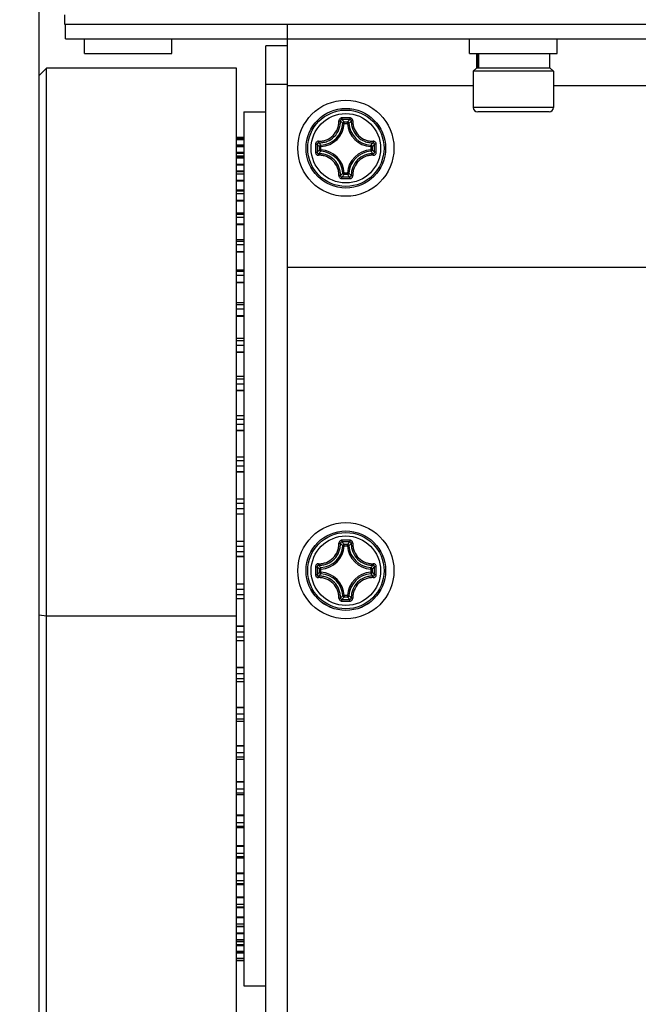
# Model space of a CAD drawing. Header units: millimetres. Extents: x 0 to 420, y 0 to 297.
# Tile 12 of 104: x 44 to 54, y 217 to 234. Entities that reach past the tile are written whole.
import ezdxf

# ---------------------------------------------------------------- set-up
doc = ezdxf.new("R2010")
doc.units = ezdxf.units.MM
doc.header["$LTSCALE"] = 23.1
doc.layers.get('0').update_dxf_attribs({"linetype": 'CONTINUOUS'})
doc.layers.add('02___PRT_ALL_AXES', color=7, linetype='CONTINUOUS')
doc.layers.add('DIM_PILOTEES', color=7, linetype='CONTINUOUS')
doc.styles.get("Standard").update_dxf_attribs({"font": 'txt', "width": 0.7})
doc.dimstyles.new('DIMSTYLE_1', dxfattribs={"dimtxt": 2.5, "dimasz": 3.5, "dimexe": 2, "dimexo": 0, "dimtad": 1, "dimdec": 0, "dimlfac": 4, "dimdsep": 46, "dimtxsty": 'Standard', "dimblk": '_FILLED', "dimblk1": '_FILLED', "dimblk2": '_FILLED', "dimcen": 0.09, "dimazin": 2, "dimtp": 0.5, "dimtm": 0.5, "dimtfac": 1, "dimtdec": 0, "dimtofl": 0, "dimtmove": 0, "dimatfit": 3, "dimldrblk": '_FILLED', "dimfxl": 0, "dimtolj": 1, "dimarcsym": 0})
doc.dimstyles.new('DIMSTYLE_2', dxfattribs={"dimtxt": 2.5, "dimasz": 3.5, "dimexe": 2, "dimexo": 0, "dimtad": 1, "dimlfac": 4, "dimdsep": 46, "dimtxsty": 'Standard', "dimblk": '_FILLED', "dimblk1": '_FILLED', "dimblk2": '_FILLED', "dimcen": 0.09, "dimazin": 2, "dimtp": 0.8, "dimtm": 0.8, "dimtfac": 1, "dimtofl": 0, "dimtmove": 0, "dimatfit": 3, "dimldrblk": '_FILLED', "dimfxl": 0, "dimtolj": 1, "dimarcsym": 0})

# ---------------------------------------------------------------- blocks, each defined once
blk = doc.blocks.new('_FILLED')
at = {"color": 0, "linetype": 'ByBlock'}
blk.add_solid([(0, 0), (-1, 0.1429), (-1, -0.1429)], dxfattribs=at)
blk = doc.blocks.new('*D1')
at = {"layer": 'DIM_PILOTEES', "color": 2, "linetype": 'Continuous'}
for p, q in [((53.104, 254.254), (38.393, 254.254)), ((40.393, 254.254), (40.393, 215.491)), ((40.393, 176.729), (40.393, 215.491)), ((44.729, 176.729), (38.393, 176.729))]:
    blk.add_line(p, q, dxfattribs=at)
at = {"layer": 'DIM_PILOTEES', "color": 2, "linetype": 'Continuous', "xscale": 3.5, "yscale": 3.5, "zscale": 3.5}
for p, rotation in [((40.393, 254.254), 90), ((40.393, 176.729), 270)]:
    blk.add_blockref('_FILLED', p, dxfattribs=dict(at, rotation=rotation))
at = {"layer": 'DIM_PILOTEES', "color": 2, "linetype": 'Continuous', "insert": (37.268, 218.176), "char_height": 2.5, "width": 7.76786, "attachment_point": 2, "rotation": 90, "line_spacing_factor": 0.9}
blk.add_mtext('{\\ftxt;\\W0.0001;\\H0.0001;\\~}{\\ftxt;\\W2.0714285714;\\H2.5; }{\\ftxt;\\W0.0001;\\H0.0001;\\~}', dxfattribs=at)
blk = doc.blocks.new('*D2')
at = {"layer": 'DIM_PILOTEES', "color": 2, "linetype": 'Continuous'}
for p, q in [((50.317, 254.254), (32.5, 254.254)), ((34.5, 254.254), (34.5, 214.604)), ((34.5, 174.954), (34.5, 214.604)), ((44.953, 174.954), (32.5, 174.954))]:
    blk.add_line(p, q, dxfattribs=at)
at = {"layer": 'DIM_PILOTEES', "color": 2, "linetype": 'Continuous', "xscale": 3.5, "yscale": 3.5, "zscale": 3.5}
for p, rotation in [((34.5, 254.254), 90), ((34.5, 174.954), 270)]:
    blk.add_blockref('_FILLED', p, dxfattribs=dict(at, rotation=rotation))
at = {"layer": 'DIM_PILOTEES', "color": 2, "linetype": 'Continuous', "insert": (31.375, 218.313), "char_height": 2.5, "width": 7.76786, "attachment_point": 2, "rotation": 90, "line_spacing_factor": 0.9}
blk.add_mtext('{\\ftxt;\\W0.0001;\\H0.0001;\\~}{\\ftxt;\\W2.0714285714;\\H2.5; }{\\ftxt;\\W0.0001;\\H0.0001;\\~}', dxfattribs=at)
blk = doc.blocks.new('*D3')
at = {"layer": 'DIM_PILOTEES', "color": 2, "linetype": 'Continuous'}
for p, q in [((44.092, 203.811), (44.092, 268.512)), ((294.092, 203.807), (294.092, 268.512)), ((44.092, 266.512), (169.092, 266.512)), ((294.092, 266.512), (169.092, 266.512))]:
    blk.add_line(p, q, dxfattribs=at)
at = {"layer": 'DIM_PILOTEES', "color": 2, "linetype": 'Continuous', "xscale": 3.5, "yscale": 3.5, "zscale": 3.5, "rotation": 180}
blk.add_blockref('_FILLED', (44.092, 266.512), dxfattribs=at)
at = {"layer": 'DIM_PILOTEES', "color": 2, "linetype": 'Continuous', "xscale": 3.5, "yscale": 3.5, "zscale": 3.5}
blk.add_blockref('_FILLED', (294.092, 266.512), dxfattribs=at)
at = {"layer": 'DIM_PILOTEES', "color": 2, "linetype": 'Continuous', "insert": (168.02, 269.637), "char_height": 2.5, "width": 10.98214, "attachment_point": 2, "line_spacing_factor": 0.9}
blk.add_mtext('{\\ftxt;\\W0.0001;\\H0.0001;\\~}{\\ftxt;\\W2.9285714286;\\H2.5; }{\\ftxt;\\W0.0001;\\H0.0001;\\~}', dxfattribs=at)

msp = doc.modelspace()

# ---------------------------------------------------------------- linework, layer by layer
at = {"color": 7, "linetype": 'Continuous'}
for p, q in [((44.5293, 233.9789), (44.5293, 234.1414)), ((293.9168, 233.9789), (44.5293, 233.9789)), ((44.5418, 233.7289), (44.5418, 233.9789)), ((48.3543, 203.9839), (48.3543, 233.9789)), ((44.5418, 233.7289), (293.9168, 233.7289)), ((51.4793, 233.4789), (51.4793, 233.7289)), ((52.9793, 233.4789), (52.9793, 233.7289)), ((48.3543, 233.6089), (47.9793, 233.6089)), ((51.4793, 233.4789), (52.9793, 233.4789)), ((51.6043, 233.2289), (51.6043, 233.4789)), ((51.6117, 233.2289), (51.6117, 233.4789)), ((51.6362, 233.2289), (51.6362, 233.4789)), ((52.8543, 233.2289), (52.8543, 233.4789)), ((44.0918, 233.1039), (44.2168, 233.2289)), ((44.2168, 176.7289), (44.2168, 233.2289)), ((47.4793, 233.2289), (44.2168, 233.2289)), ((47.4793, 199.7289), (47.4793, 233.2289)), ((51.5956, 233.2289), (51.5418, 233.1751)), ((52.8631, 233.2289), (51.5956, 233.2289)), ((52.8631, 233.2289), (52.9168, 233.1751)), ((44.0918, 176.8539), (44.0918, 233.1037)), ((51.5418, 233.1751), (51.5418, 232.5539)), ((52.9168, 233.1751), (51.5418, 233.1751)), ((52.9168, 233.1751), (52.9168, 232.5539)), ((48.3543, 232.9498), (47.9793, 232.9498)), ((51.5418, 232.9264), (48.3543, 232.9264)), ((69.5418, 232.9264), (52.9168, 232.9264)), ((52.9168, 232.5539), (51.5418, 232.5539)), ((47.6043, 232.4789), (47.9793, 232.4789)), ((52.8418, 232.4789), (51.6168, 232.4789)), ((49.3262, 232.2814), (49.3014, 232.2827)), ((49.3262, 232.2814), (49.3262, 232.3062)), ((49.3262, 232.3062), (49.3824, 232.3062)), ((49.3262, 232.2814), (49.3824, 232.2814)), ((49.3824, 232.2814), (49.3824, 232.3062)), ((49.3824, 232.2814), (49.4072, 232.2827)), ((47.4793, 232.0463), (47.6043, 232.0463)), ((47.6043, 232.0127), (47.4793, 232.0127)), ((47.4793, 232.0123), (47.6043, 232.0123)), ((47.4793, 232.0029), (47.6043, 232.0029)), ((47.4793, 231.9123), (47.6043, 231.9123)), ((47.6043, 231.903), (47.4793, 231.903)), ((47.4793, 231.9013), (47.6043, 231.9013)), ((47.4793, 231.8826), (47.6043, 231.8826)), ((48.902, 231.8258), (48.902, 231.882)), ((48.9268, 231.882), (48.902, 231.882)), ((48.9268, 231.882), (48.9255, 231.9068)), ((48.9268, 231.8258), (48.9268, 231.882)), ((49.7818, 231.882), (49.7831, 231.9068)), ((49.7818, 231.882), (49.7818, 231.8258)), ((49.7818, 231.882), (49.8067, 231.882)), ((49.8067, 231.882), (49.8067, 231.8258)), ((47.4793, 231.7847), (47.6043, 231.7847)), ((47.4793, 231.7712), (47.6043, 231.7712)), ((47.6043, 231.7184), (47.4793, 231.7184)), ((47.4793, 231.7144), (47.6043, 231.7144)), ((47.4793, 231.6867), (47.6043, 231.6867)), ((48.9268, 231.8258), (48.902, 231.8258)), ((48.9268, 231.8258), (48.9255, 231.801)), ((49.7818, 231.8258), (49.7831, 231.801)), ((49.7818, 231.8258), (49.8067, 231.8258)), ((47.4793, 231.5824), (47.6043, 231.5824)), ((47.4793, 231.5693), (47.6043, 231.5693)), ((47.6043, 231.4608), (47.4793, 231.4608)), ((47.4793, 231.4537), (47.6043, 231.4537)), ((47.4793, 231.4173), (47.6043, 231.4173)), ((49.3262, 231.4264), (49.3014, 231.4251)), ((49.3262, 231.4264), (49.3262, 231.4015)), ((49.3824, 231.4264), (49.3262, 231.4264)), ((49.3824, 231.4015), (49.3262, 231.4015)), ((49.3824, 231.4264), (49.3824, 231.4015)), ((49.3824, 231.4264), (49.4072, 231.4251)), ((47.4793, 231.3078), (47.6043, 231.3078)), ((47.4793, 231.2952), (47.6043, 231.2952)), ((47.6043, 231.1332), (47.4793, 231.1332)), ((47.4793, 231.1221), (47.6043, 231.1221)), ((47.4793, 231.0773), (47.6043, 231.0773)), ((47.4793, 230.9639), (47.6043, 230.9639)), ((47.4793, 230.9519), (47.6043, 230.9519)), ((47.6043, 230.7391), (47.4793, 230.7391)), ((47.4793, 230.7232), (47.6043, 230.7232)), ((47.4793, 230.6706), (47.6043, 230.6706)), ((47.4793, 230.5544), (47.6043, 230.5544)), ((47.4793, 230.5431), (47.6043, 230.5431)), ((47.6043, 230.2828), (47.4793, 230.2828)), ((47.4793, 230.2614), (47.6043, 230.2614)), ((47.4793, 230.2014), (47.6043, 230.2014)), ((47.4793, 230.0838), (47.6043, 230.0838)), ((47.4793, 230.0734), (47.6043, 230.0734)), ((47.4793, 229.7694), (47.6043, 229.7694)), ((47.4793, 229.7416), (47.6043, 229.7416)), ((47.4793, 229.6751), (47.6043, 229.6751)), ((47.4793, 229.5573), (47.6043, 229.5573)), ((47.4793, 229.5479), (47.6043, 229.5479)), ((47.4793, 229.2043), (47.6043, 229.2043)), ((47.4793, 229.1697), (47.6043, 229.1697)), ((47.4793, 229.0973), (47.6043, 229.0973)), ((47.4793, 228.9807), (47.6043, 228.9807)), ((47.4793, 228.9723), (47.6043, 228.9723)), ((47.4793, 228.5939), (47.6043, 228.5939)), ((47.4793, 228.5519), (47.6043, 228.5519)), ((47.4793, 228.4744), (47.6043, 228.4744)), ((47.4793, 228.3601), (47.6043, 228.3601)), ((47.4793, 228.3529), (47.6043, 228.3529)), ((47.4793, 227.9449), (47.6043, 227.9449)), ((47.4793, 227.895), (47.6043, 227.895)), ((47.4793, 227.8131), (47.6043, 227.8131)), ((47.4793, 227.7026), (47.6043, 227.7026)), ((47.4793, 227.6966), (47.6043, 227.6966)), ((47.4793, 227.2643), (47.6043, 227.2643)), ((47.4793, 227.206), (47.6043, 227.206)), ((47.4793, 227.1209), (47.6043, 227.1209)), ((47.4793, 227.0152), (47.6043, 227.0152)), ((47.4793, 227.0105), (47.6043, 227.0105)), ((47.4793, 226.5595), (47.6043, 226.5595)), ((47.4793, 226.4927), (47.6043, 226.4927)), ((47.4793, 226.4051), (47.6043, 226.4051)), ((47.4793, 226.3054), (47.6043, 226.3054)), ((47.4793, 226.3022), (47.6043, 226.3022)), ((47.4793, 225.8384), (47.6043, 225.8384)), ((47.4793, 225.7628), (47.6043, 225.7628)), ((47.4793, 225.6738), (47.6043, 225.6738)), ((47.4793, 225.5812), (47.6043, 225.5812)), ((47.4793, 225.5793), (47.6043, 225.5793)), ((47.4793, 225.1092), (47.6043, 225.1092)), ((47.4793, 225.1087), (47.6043, 225.1087)), ((47.4793, 225.0243), (47.6043, 225.0243)), ((47.4793, 224.9348), (47.6043, 224.9348)), ((49.3262, 225.0314), (49.3014, 225.0327)), ((49.3262, 225.0314), (49.3262, 225.0562)), ((49.3262, 225.0562), (49.3824, 225.0562)), ((49.3262, 225.0314), (49.3824, 225.0314)), ((49.3824, 225.0314), (49.3824, 225.0562)), ((49.3824, 225.0314), (49.4072, 225.0327)), ((47.4793, 224.8503), (47.6043, 224.8503)), ((47.4793, 224.8499), (47.6043, 224.8499)), ((48.902, 224.5758), (48.902, 224.632)), ((48.9268, 224.632), (48.902, 224.632)), ((48.9268, 224.632), (48.9255, 224.6568)), ((48.9268, 224.5758), (48.9268, 224.632)), ((49.7818, 224.632), (49.7831, 224.6568)), ((49.7818, 224.632), (49.7818, 224.5758)), ((49.7818, 224.632), (49.8067, 224.632)), ((49.8067, 224.632), (49.8067, 224.5758)), ((48.9268, 224.5758), (48.902, 224.5758)), ((48.9268, 224.5758), (48.9255, 224.551)), ((49.7818, 224.5758), (49.7831, 224.551)), ((49.7818, 224.5758), (49.8067, 224.5758)), ((47.4793, 224.3797), (47.6043, 224.3797)), ((47.4793, 224.3779), (47.6043, 224.3779)), ((47.4793, 224.2853), (47.6043, 224.2853)), ((47.4793, 224.1963), (47.6043, 224.1963)), ((47.6043, 224.1207), (47.4793, 224.1207)), ((49.3262, 224.1764), (49.3014, 224.1751)), ((49.3262, 224.1764), (49.3262, 224.1515)), ((49.3824, 224.1764), (49.3262, 224.1764)), ((49.3824, 224.1515), (49.3262, 224.1515)), ((49.3824, 224.1764), (49.3824, 224.1515)), ((49.3824, 224.1764), (49.4072, 224.1751)), ((44.0918, 223.8488), (44.2168, 223.8314)), ((44.2168, 223.8314), (47.4793, 223.8314)), ((47.4793, 223.6569), (47.6043, 223.6569)), ((47.4793, 223.6536), (47.6043, 223.6536)), ((47.4793, 223.554), (47.6043, 223.554)), ((47.4793, 223.4664), (47.6043, 223.4664)), ((47.6043, 223.3995), (47.4793, 223.3995)), ((47.4793, 222.9485), (47.6043, 222.9485)), ((47.4793, 222.9439), (47.6043, 222.9439)), ((47.4793, 222.8382), (47.6043, 222.8382)), ((47.4793, 222.753), (47.6043, 222.753)), ((47.6043, 222.6948), (47.4793, 222.6948)), ((47.4793, 222.2624), (47.6043, 222.2624)), ((47.4793, 222.2564), (47.6043, 222.2564)), ((47.4793, 222.1458), (47.6043, 222.1458)), ((47.4793, 222.064), (47.6043, 222.064)), ((47.6043, 222.0141), (47.4793, 222.0141)), ((47.4793, 221.606), (47.6043, 221.606)), ((47.4793, 221.5988), (47.6043, 221.5988)), ((47.4793, 221.4846), (47.6043, 221.4846)), ((47.4793, 221.407), (47.6043, 221.407)), ((47.6043, 221.365), (47.4793, 221.365)), ((47.4793, 220.9866), (47.6043, 220.9866)), ((47.4793, 220.9782), (47.6043, 220.9782)), ((47.4793, 220.8616), (47.6043, 220.8616)), ((47.4793, 220.7891), (47.6043, 220.7891)), ((47.6043, 220.7545), (47.4793, 220.7545)), ((47.4793, 220.4109), (47.6043, 220.4109)), ((47.4793, 220.4014), (47.6043, 220.4014)), ((47.4793, 220.2837), (47.6043, 220.2837)), ((47.4793, 220.2171), (47.6043, 220.2171)), ((47.6043, 220.1894), (47.4793, 220.1894)), ((47.4793, 219.8853), (47.6043, 219.8853)), ((47.4793, 219.8748), (47.6043, 219.8748)), ((47.4793, 219.7572), (47.6043, 219.7572)), ((47.4793, 219.6973), (47.6043, 219.6973)), ((47.4793, 219.6758), (47.6043, 219.6758)), ((47.4793, 219.4154), (47.6043, 219.4154)), ((47.4793, 219.4041), (47.6043, 219.4041)), ((47.4793, 219.288), (47.6043, 219.288)), ((47.4793, 219.2353), (47.6043, 219.2353)), ((47.4793, 219.2194), (47.6043, 219.2194)), ((47.4793, 219.0066), (47.6043, 219.0066)), ((47.4793, 218.9945), (47.6043, 218.9945)), ((47.4793, 218.8811), (47.6043, 218.8811)), ((47.4793, 218.8363), (47.6043, 218.8363)), ((47.4793, 218.8252), (47.6043, 218.8252)), ((47.4793, 218.6631), (47.6043, 218.6631)), ((47.4793, 218.6505), (47.6043, 218.6505)), ((47.4793, 218.541), (47.6043, 218.541)), ((47.4793, 218.5046), (47.6043, 218.5046)), ((47.4793, 218.4975), (47.6043, 218.4975)), ((47.4793, 218.3889), (47.6043, 218.3889)), ((47.4793, 218.3758), (47.6043, 218.3758)), ((47.4793, 218.2715), (47.6043, 218.2715)), ((47.4793, 218.2438), (47.6043, 218.2438)), ((47.4793, 218.2398), (47.6043, 218.2398)), ((47.4793, 218.1868), (47.6043, 218.1868)), ((47.4793, 218.1734), (47.6043, 218.1734)), ((47.4793, 218.0754), (47.6043, 218.0754)), ((47.4793, 218.0568), (47.6043, 218.0568)), ((47.4793, 218.055), (47.6043, 218.055)), ((47.4793, 218.0456), (47.6043, 218.0456)), ((47.4793, 217.955), (47.6043, 217.955)), ((47.4793, 217.9456), (47.6043, 217.9456)), ((47.4793, 217.9452), (47.6043, 217.9452)), ((47.4793, 217.9115), (47.6043, 217.9115)), ((47.6043, 217.4789), (47.9793, 217.4789))]:
    msp.add_line(p, q, dxfattribs=at)
at = {"color": 3, "linetype": 'Continuous'}
msp.add_line((47.9793, 203.9839), (47.9793, 233.6089), dxfattribs=at)
at = {"color": 7, "linetype": 'Continuous'}
for centre, radius in [((49.3543, 231.8539), 0.6829), ((49.3543, 231.8539), 0.6827), ((49.3543, 231.8539), 0.6551), ((49.3543, 231.8539), 0.596), ((49.3543, 224.6039), 0.6829), ((49.3543, 224.6039), 0.6827), ((49.3543, 224.6039), 0.6551), ((49.3543, 224.6039), 0.596)]:
    msp.add_circle(centre, radius, dxfattribs=at)
for centre, radius, start, end in [((51.6168, 232.5539), 0.075, 180, 270), ((52.8418, 232.5539), 0.075, 270, 0), ((49.3542, 205.1323), 27.2436, 89.99968, 90.14399), ((49.3545, 205.1324), 27.2435, 89.85609, 90.0004), ((48.9043, 232.3039), 0.3976, 273.05427, 356.94573), ((48.9043, 232.3039), 0.4225, 273.0539, 356.94611), ((48.5645, 231.5411), 1.0455, 45.18034, 48.24844), ((49.3543, 205.3399), 27.0065, 89.85573, 90.14427), ((48.4881, 231.5121), 1.1546, 43.45723, 46.26663), ((50.2205, 231.5121), 1.1545, 133.7333, 136.54278), ((49.8043, 232.3039), 0.4225, 183.05389, 266.94611), ((50.1442, 231.5411), 1.0456, 131.7518, 134.81963), ((49.8043, 232.3039), 0.3976, 183.05427, 266.94573), ((76.0763, 231.8541), 27.2439, 179.85618, 180.1448), ((49.6961, 232.7201), 1.1545, 223.73329, 226.54278), ((75.8675, 231.8539), 27.0058, 179.85574, 180.14436), ((49.6671, 232.6438), 1.0456, 221.75181, 224.81963), ((49.0416, 232.6437), 1.0455, 315.18034, 318.24843), ((49.0125, 232.7201), 1.1546, 313.45723, 316.26664), ((22.8411, 231.8539), 27.0058, 359.85564, 0.14426), ((22.6324, 231.8541), 27.2439, 359.8552, 0.14383), ((49.6961, 230.9877), 1.1546, 133.45723, 136.26663), ((49.6671, 231.0641), 1.0455, 135.18034, 138.24843), ((48.9043, 231.4039), 0.3976, 3.05423, 86.94573), ((48.9043, 231.4039), 0.4225, 3.0539, 86.94611), ((49.8043, 231.4039), 0.4225, 93.0539, 176.94611), ((49.8043, 231.4039), 0.3976, 93.05423, 176.94577), ((49.0411, 231.0636), 1.0461, 41.7526, 44.8188), ((49.0127, 230.9879), 1.1543, 43.73301, 46.54304), ((48.564, 232.1671), 1.0461, 311.7526, 314.8188), ((48.4883, 232.1955), 1.1543, 313.73301, 316.54304), ((49.3543, 258.3679), 27.0066, 269.85573, 270.14427), ((50.2203, 232.1955), 1.1544, 223.45698, 226.26691), ((50.1445, 232.167), 1.046, 225.18111, 228.2477), ((49.3541, 258.5754), 27.2435, 269.85609, 270.0004), ((49.3545, 258.5755), 27.2436, 269.99968, 270.14399), ((49.3542, 197.8823), 27.2436, 89.99968, 90.14399), ((49.3543, 198.0899), 27.0065, 89.85573, 90.14427), ((48.4881, 224.2621), 1.1546, 43.45723, 46.26663), ((49.3545, 197.8824), 27.2435, 89.85609, 90.0004), ((50.2205, 224.2621), 1.1545, 133.7333, 136.54278), ((48.9043, 225.0539), 0.3976, 273.05427, 356.94573), ((48.9043, 225.0539), 0.4225, 273.0539, 356.94611), ((48.5645, 224.2911), 1.0455, 45.18034, 48.24844), ((49.8043, 225.0539), 0.4225, 183.05389, 266.94611), ((50.1442, 224.2911), 1.0456, 131.7518, 134.81963), ((49.8043, 225.0539), 0.3976, 183.05427, 266.94573), ((76.0763, 224.6041), 27.2439, 179.85618, 180.1448), ((49.6961, 225.4701), 1.1545, 223.73329, 226.54278), ((75.8675, 224.6039), 27.0058, 179.85574, 180.14436), ((49.6671, 225.3938), 1.0456, 221.75181, 224.81963), ((49.0416, 225.3937), 1.0455, 315.18034, 318.24843), ((49.0125, 225.4701), 1.1546, 313.45723, 316.26664), ((22.8411, 224.6039), 27.0058, 359.85564, 0.14426), ((22.6324, 224.6041), 27.2439, 359.8552, 0.14383), ((49.6961, 223.7377), 1.1546, 133.45723, 136.26663), ((49.6671, 223.8141), 1.0455, 135.18034, 138.24843), ((48.9043, 224.1539), 0.3976, 3.05423, 86.94573), ((48.9043, 224.1539), 0.4225, 3.0539, 86.94611), ((49.8043, 224.1539), 0.4225, 93.0539, 176.94611), ((49.8043, 224.1539), 0.3976, 93.05423, 176.94577), ((49.0411, 223.8136), 1.0461, 41.7526, 44.8188), ((49.0127, 223.7379), 1.1543, 43.73301, 46.54304), ((48.564, 224.9171), 1.0461, 311.7526, 314.8188), ((49.3541, 251.3254), 27.2435, 269.85609, 270.0004), ((48.4883, 224.9455), 1.1543, 313.73301, 316.54304), ((49.3543, 251.1179), 27.0066, 269.85573, 270.14427), ((49.3545, 251.3255), 27.2436, 269.99968, 270.14399), ((50.2203, 224.9455), 1.1544, 223.45698, 226.26691), ((50.1445, 224.917), 1.046, 225.18111, 228.2477)]:
    msp.add_arc(centre, radius, start, end, dxfattribs=at)
for points, knots in [([(49.2857, 232.3758), (49.279, 232.3758), (49.2653, 232.373), (49.2482, 232.3614), (49.2369, 232.3442), (49.2346, 232.3306), (49.2348, 232.324)], [0, 0, 0, 0, 0.2515248, 0.5024214, 0.7518736, 1, 1, 1, 1]), ([(49.2857, 232.3758), (49.2857, 232.3724), (49.2857, 232.3659), (49.2858, 232.3571), (49.2861, 232.3507), (49.2861, 232.3474), (49.2863, 232.3464)], [0, 0, 0, 0, 0.3476943, 0.6630035, 0.8932871, 1, 1, 1, 1]), ([(49.4229, 232.3758), (49.4229, 232.3724), (49.4229, 232.3659), (49.4228, 232.3571), (49.4225, 232.3507), (49.4226, 232.3474), (49.4223, 232.3464)], [0, 0, 0, 0, 0.3477044, 0.6630209, 0.8933034, 1, 1, 1, 1]), ([(49.4739, 232.324), (49.4741, 232.3306), (49.4717, 232.3442), (49.4604, 232.3614), (49.4433, 232.373), (49.4297, 232.3758), (49.4229, 232.3758)], [0, 0, 0, 0, 0.2481272, 0.4975826, 0.7484809, 1, 1, 1, 1]), ([(48.8842, 231.9734), (48.9072, 231.9727), (48.9535, 231.976), (49.0427, 232.001), (49.1422, 232.0661), (49.2072, 232.1655), (49.2322, 232.2547), (49.2355, 232.301), (49.2348, 232.324)], [0, 0, 0, 0, 0.1245626, 0.249732, 0.5000021, 0.7502705, 0.8754387, 1, 1, 1, 1]), ([(48.8871, 231.9476), (48.9116, 231.9468), (48.961, 231.9502), (49.0561, 231.9769), (49.1621, 232.0461), (49.2314, 232.1521), (49.258, 232.2472), (49.2614, 232.2966), (49.2607, 232.3211)], [0, 0, 0, 0, 0.1246655, 0.2498565, 0.500002, 0.7501458, 0.8753356, 1, 1, 1, 1]), ([(49.2348, 232.324), (49.2378, 232.3241), (49.2436, 232.3242), (49.2514, 232.3237), (49.2567, 232.3229), (49.2595, 232.322), (49.2604, 232.3214), (49.2607, 232.3211)], [0, 0, 0, 0, 0.3500576, 0.6574632, 0.8818222, 0.9543756, 1, 1, 1, 1]), ([(49.2863, 232.3464), (49.2829, 232.3464), (49.2761, 232.3451), (49.2676, 232.3395), (49.2618, 232.3311), (49.2606, 232.3244), (49.2607, 232.3211)], [0, 0, 0, 0, 0.2532698, 0.5039468, 0.752307, 1, 1, 1, 1]), ([(49.3262, 232.3062), (49.3201, 232.3062), (49.3075, 232.3012), (49.3018, 232.2888), (49.3014, 232.2827)], [0, 0, 0, 0, 0.4999874, 1, 1, 1, 1]), ([(49.4072, 232.2827), (49.4069, 232.2888), (49.4012, 232.3012), (49.3885, 232.3062), (49.3824, 232.3062)], [0, 0, 0, 0, 0.5000126, 1, 1, 1, 1]), ([(49.448, 232.3211), (49.4481, 232.3244), (49.4468, 232.3311), (49.4411, 232.3395), (49.4325, 232.3451), (49.4257, 232.3464), (49.4223, 232.3464)], [0, 0, 0, 0, 0.2476929, 0.4960529, 0.7467297, 1, 1, 1, 1]), ([(49.448, 232.3211), (49.4472, 232.2966), (49.4507, 232.2472), (49.4773, 232.1521), (49.5465, 232.0461), (49.6525, 231.9769), (49.7476, 231.9502), (49.797, 231.9468), (49.8215, 231.9476)], [0, 0, 0, 0, 0.1246536, 0.2498325, 0.4999555, 0.7501275, 0.8753428, 1, 1, 1, 1]), ([(49.4739, 232.324), (49.4708, 232.3241), (49.465, 232.3242), (49.4573, 232.3237), (49.452, 232.3229), (49.4491, 232.322), (49.4482, 232.3214), (49.448, 232.3211)], [0, 0, 0, 0, 0.3500651, 0.6574749, 0.8818311, 0.9543805, 1, 1, 1, 1]), ([(49.4739, 232.324), (49.4732, 232.3011), (49.4764, 232.2548), (49.5015, 232.1655), (49.5665, 232.0661), (49.6659, 232.0011), (49.7552, 231.976), (49.8015, 231.9727), (49.8244, 231.9734)], [0, 0, 0, 0, 0.1245506, 0.249708, 0.4999556, 0.7502522, 0.8754459, 1, 1, 1, 1]), ([(48.8842, 231.9734), (48.8776, 231.9736), (48.864, 231.9713), (48.8468, 231.96), (48.8352, 231.9429), (48.8324, 231.9293), (48.8324, 231.9225)], [0, 0, 0, 0, 0.2481261, 0.4975808, 0.7484784, 1, 1, 1, 1]), ([(48.8324, 231.9225), (48.8358, 231.9225), (48.8423, 231.9225), (48.8511, 231.9225), (48.8575, 231.9221), (48.8608, 231.9222), (48.8618, 231.9219)], [0, 0, 0, 0, 0.3476769, 0.6629771, 0.8932622, 1, 1, 1, 1]), ([(48.8871, 231.9476), (48.8838, 231.9476), (48.8771, 231.9464), (48.8687, 231.9406), (48.8631, 231.9321), (48.8618, 231.9253), (48.8618, 231.9219)], [0, 0, 0, 0, 0.2476928, 0.4960528, 0.7467297, 1, 1, 1, 1]), ([(48.8842, 231.9734), (48.8841, 231.9704), (48.8841, 231.9646), (48.8845, 231.9569), (48.8853, 231.9516), (48.8862, 231.9487), (48.8868, 231.9478), (48.8871, 231.9476)], [0, 0, 0, 0, 0.3500651, 0.6574749, 0.881831, 0.9543803, 1, 1, 1, 1]), ([(49.8067, 231.882), (49.8066, 231.8881), (49.8016, 231.9007), (49.7892, 231.9064), (49.7831, 231.9068)], [0, 0, 0, 0, 0.4999874, 1, 1, 1, 1]), ([(49.8244, 231.9734), (49.8245, 231.9704), (49.8246, 231.9646), (49.8241, 231.9569), (49.8233, 231.9516), (49.8224, 231.9487), (49.8218, 231.9478), (49.8215, 231.9476)], [0, 0, 0, 0, 0.3500613, 0.6574686, 0.8818276, 0.9543792, 1, 1, 1, 1]), ([(49.8468, 231.9219), (49.8468, 231.9253), (49.8455, 231.9321), (49.8399, 231.9406), (49.8315, 231.9464), (49.8248, 231.9476), (49.8215, 231.9476)], [0, 0, 0, 0, 0.2532698, 0.5039468, 0.752307, 1, 1, 1, 1]), ([(49.8762, 231.9225), (49.8762, 231.9293), (49.8735, 231.9429), (49.8619, 231.96), (49.8446, 231.9713), (49.8311, 231.9736), (49.8244, 231.9734)], [0, 0, 0, 0, 0.2515271, 0.5024228, 0.7518739, 1, 1, 1, 1]), ([(49.8762, 231.9225), (49.8728, 231.9225), (49.8663, 231.9225), (49.8575, 231.9224), (49.8512, 231.9221), (49.8478, 231.9221), (49.8468, 231.9219)], [0, 0, 0, 0, 0.3476934, 0.6630046, 0.893287, 1, 1, 1, 1]), ([(48.8324, 231.7853), (48.8358, 231.7853), (48.8423, 231.7853), (48.8511, 231.7854), (48.8575, 231.7857), (48.8608, 231.7856), (48.8618, 231.7859)], [0, 0, 0, 0, 0.3476934, 0.6630046, 0.893287, 1, 1, 1, 1]), ([(48.8324, 231.7853), (48.8324, 231.7785), (48.8352, 231.7649), (48.8468, 231.7478), (48.864, 231.7365), (48.8776, 231.7341), (48.8842, 231.7343)], [0, 0, 0, 0, 0.2515259, 0.5024218, 0.7518733, 1, 1, 1, 1]), ([(48.8618, 231.7859), (48.8618, 231.7825), (48.8631, 231.7757), (48.8687, 231.7671), (48.8771, 231.7614), (48.8838, 231.7602), (48.8871, 231.7602)], [0, 0, 0, 0, 0.2532698, 0.5039468, 0.752307, 1, 1, 1, 1]), ([(48.8842, 231.7343), (48.8841, 231.7374), (48.8841, 231.7432), (48.8845, 231.7509), (48.8853, 231.7562), (48.8862, 231.7591), (48.8868, 231.76), (48.8871, 231.7602)], [0, 0, 0, 0, 0.3500621, 0.6574698, 0.8818285, 0.9543799, 1, 1, 1, 1]), ([(49.2348, 231.3838), (49.2355, 231.4067), (49.2322, 231.453), (49.2072, 231.5423), (49.1422, 231.6417), (49.0427, 231.7067), (48.9535, 231.7318), (48.9072, 231.735), (48.8842, 231.7343)], [0, 0, 0, 0, 0.1245504, 0.2497078, 0.4999554, 0.7502521, 0.8754459, 1, 1, 1, 1]), ([(49.2607, 231.3867), (49.2614, 231.4112), (49.258, 231.4606), (49.2314, 231.5557), (49.1621, 231.6617), (49.0561, 231.7309), (48.961, 231.7575), (48.9116, 231.761), (48.8871, 231.7602)], [0, 0, 0, 0, 0.1246535, 0.2498324, 0.4999555, 0.7501275, 0.8753428, 1, 1, 1, 1]), ([(49.8215, 231.7602), (49.797, 231.761), (49.7476, 231.7575), (49.6525, 231.7309), (49.5465, 231.6617), (49.4773, 231.5557), (49.4507, 231.4606), (49.4472, 231.4112), (49.448, 231.3867)], [0, 0, 0, 0, 0.1246655, 0.2498565, 0.500002, 0.7501458, 0.8753356, 1, 1, 1, 1]), ([(49.8244, 231.7343), (49.8015, 231.735), (49.7552, 231.7318), (49.6659, 231.7067), (49.5665, 231.6417), (49.5015, 231.5423), (49.4764, 231.453), (49.4732, 231.4067), (49.4739, 231.3838)], [0, 0, 0, 0, 0.1245626, 0.249732, 0.5000021, 0.7502705, 0.8754387, 1, 1, 1, 1]), ([(49.8215, 231.7602), (49.8248, 231.7602), (49.8315, 231.7614), (49.8399, 231.7671), (49.8455, 231.7757), (49.8468, 231.7825), (49.8468, 231.7859)], [0, 0, 0, 0, 0.2476928, 0.4960528, 0.7467297, 1, 1, 1, 1]), ([(49.8244, 231.7343), (49.8245, 231.7374), (49.8246, 231.7432), (49.8241, 231.7509), (49.8233, 231.7562), (49.8224, 231.7591), (49.8218, 231.76), (49.8215, 231.7602)], [0, 0, 0, 0, 0.3500651, 0.6574749, 0.881831, 0.9543803, 1, 1, 1, 1]), ([(49.8244, 231.7343), (49.8311, 231.7341), (49.8446, 231.7365), (49.8619, 231.7478), (49.8735, 231.7649), (49.8762, 231.7785), (49.8762, 231.7853)], [0, 0, 0, 0, 0.2481265, 0.4975816, 0.7484795, 1, 1, 1, 1]), ([(49.8762, 231.7853), (49.8728, 231.7852), (49.8663, 231.7853), (49.8575, 231.7853), (49.8512, 231.7856), (49.8478, 231.7856), (49.8468, 231.7859)], [0, 0, 0, 0, 0.3476769, 0.6629771, 0.8932622, 1, 1, 1, 1]), ([(49.2348, 231.3838), (49.2346, 231.3771), (49.2369, 231.3636), (49.2482, 231.3463), (49.2653, 231.3348), (49.279, 231.332), (49.2857, 231.332)], [0, 0, 0, 0, 0.2481301, 0.4975847, 0.7484819, 1, 1, 1, 1]), ([(49.2348, 231.3838), (49.2378, 231.3837), (49.2436, 231.3836), (49.2514, 231.3841), (49.2567, 231.3849), (49.2595, 231.3858), (49.2604, 231.3864), (49.2607, 231.3867)], [0, 0, 0, 0, 0.3500649, 0.6574745, 0.8818308, 0.9543803, 1, 1, 1, 1]), ([(49.2607, 231.3867), (49.2606, 231.3834), (49.2618, 231.3767), (49.2676, 231.3683), (49.2761, 231.3627), (49.2829, 231.3614), (49.2863, 231.3614)], [0, 0, 0, 0, 0.2476928, 0.4960528, 0.7467297, 1, 1, 1, 1]), ([(49.2857, 231.332), (49.2857, 231.3354), (49.2857, 231.3419), (49.2858, 231.3507), (49.2861, 231.3571), (49.2861, 231.3604), (49.2863, 231.3614)], [0, 0, 0, 0, 0.3476995, 0.6630127, 0.8932955, 1, 1, 1, 1]), ([(49.3824, 231.4015), (49.3885, 231.4016), (49.4012, 231.4066), (49.4069, 231.419), (49.4072, 231.4251)], [0, 0, 0, 0, 0.4999874, 1, 1, 1, 1]), ([(49.4223, 231.3614), (49.4257, 231.3614), (49.4325, 231.3627), (49.4411, 231.3683), (49.4468, 231.3767), (49.4481, 231.3834), (49.448, 231.3867)], [0, 0, 0, 0, 0.2532698, 0.5039468, 0.752307, 1, 1, 1, 1]), ([(49.4229, 231.332), (49.4229, 231.3354), (49.4229, 231.3419), (49.4229, 231.3507), (49.4226, 231.3571), (49.4226, 231.3604), (49.4223, 231.3614)], [0, 0, 0, 0, 0.3476943, 0.6630035, 0.8932871, 1, 1, 1, 1]), ([(49.4229, 231.332), (49.4297, 231.332), (49.4433, 231.3348), (49.4604, 231.3463), (49.4717, 231.3636), (49.4741, 231.3771), (49.4739, 231.3838)], [0, 0, 0, 0, 0.2515248, 0.5024214, 0.7518736, 1, 1, 1, 1]), ([(49.4739, 231.3838), (49.4708, 231.3837), (49.465, 231.3836), (49.4573, 231.3841), (49.452, 231.3849), (49.4491, 231.3858), (49.4482, 231.3864), (49.448, 231.3867)], [0, 0, 0, 0, 0.3500576, 0.6574632, 0.8818222, 0.9543756, 1, 1, 1, 1]), ([(49.2857, 225.1258), (49.279, 225.1258), (49.2653, 225.123), (49.2482, 225.1114), (49.2369, 225.0942), (49.2346, 225.0806), (49.2348, 225.074)], [0, 0, 0, 0, 0.2515248, 0.5024214, 0.7518736, 1, 1, 1, 1]), ([(49.2863, 225.0964), (49.2829, 225.0964), (49.2761, 225.0951), (49.2676, 225.0895), (49.2618, 225.0811), (49.2606, 225.0744), (49.2607, 225.0711)], [0, 0, 0, 0, 0.2532698, 0.5039468, 0.752307, 1, 1, 1, 1]), ([(49.2857, 225.1258), (49.2857, 225.1224), (49.2857, 225.1159), (49.2858, 225.1071), (49.2861, 225.1007), (49.2861, 225.0974), (49.2863, 225.0964)], [0, 0, 0, 0, 0.3476943, 0.6630035, 0.8932871, 1, 1, 1, 1]), ([(49.4229, 225.1258), (49.4229, 225.1224), (49.4229, 225.1159), (49.4228, 225.1071), (49.4225, 225.1007), (49.4226, 225.0974), (49.4223, 225.0964)], [0, 0, 0, 0, 0.3477044, 0.6630209, 0.8933034, 1, 1, 1, 1]), ([(49.448, 225.0711), (49.4481, 225.0744), (49.4468, 225.0811), (49.4411, 225.0895), (49.4325, 225.0951), (49.4257, 225.0964), (49.4223, 225.0964)], [0, 0, 0, 0, 0.2476929, 0.4960529, 0.7467297, 1, 1, 1, 1]), ([(49.4739, 225.074), (49.4741, 225.0806), (49.4717, 225.0942), (49.4604, 225.1114), (49.4433, 225.123), (49.4297, 225.1258), (49.4229, 225.1258)], [0, 0, 0, 0, 0.2481272, 0.4975826, 0.7484809, 1, 1, 1, 1]), ([(48.8842, 224.7234), (48.9072, 224.7227), (48.9535, 224.726), (49.0427, 224.751), (49.1422, 224.8161), (49.2072, 224.9155), (49.2322, 225.0047), (49.2355, 225.051), (49.2348, 225.074)], [0, 0, 0, 0, 0.1245626, 0.249732, 0.5000021, 0.7502705, 0.8754387, 1, 1, 1, 1]), ([(48.8871, 224.6976), (48.9116, 224.6968), (48.961, 224.7002), (49.0561, 224.7269), (49.1621, 224.7961), (49.2314, 224.9021), (49.258, 224.9972), (49.2614, 225.0466), (49.2607, 225.0711)], [0, 0, 0, 0, 0.1246655, 0.2498565, 0.500002, 0.7501458, 0.8753356, 1, 1, 1, 1]), ([(49.2348, 225.074), (49.2378, 225.0741), (49.2436, 225.0742), (49.2514, 225.0737), (49.2567, 225.0729), (49.2595, 225.072), (49.2604, 225.0714), (49.2607, 225.0711)], [0, 0, 0, 0, 0.3500576, 0.6574632, 0.8818222, 0.9543756, 1, 1, 1, 1]), ([(49.3262, 225.0562), (49.3201, 225.0562), (49.3075, 225.0512), (49.3018, 225.0388), (49.3014, 225.0327)], [0, 0, 0, 0, 0.4999874, 1, 1, 1, 1]), ([(49.4072, 225.0327), (49.4069, 225.0388), (49.4012, 225.0512), (49.3885, 225.0562), (49.3824, 225.0562)], [0, 0, 0, 0, 0.5000126, 1, 1, 1, 1]), ([(49.448, 225.0711), (49.4472, 225.0466), (49.4507, 224.9972), (49.4773, 224.9021), (49.5465, 224.7961), (49.6525, 224.7269), (49.7476, 224.7002), (49.797, 224.6968), (49.8215, 224.6976)], [0, 0, 0, 0, 0.1246536, 0.2498325, 0.4999555, 0.7501275, 0.8753428, 1, 1, 1, 1]), ([(49.4739, 225.074), (49.4708, 225.0741), (49.465, 225.0742), (49.4573, 225.0737), (49.452, 225.0729), (49.4491, 225.072), (49.4482, 225.0714), (49.448, 225.0711)], [0, 0, 0, 0, 0.3500651, 0.6574749, 0.8818311, 0.9543805, 1, 1, 1, 1]), ([(49.4739, 225.074), (49.4732, 225.0511), (49.4764, 225.0048), (49.5015, 224.9155), (49.5665, 224.8161), (49.6659, 224.7511), (49.7552, 224.726), (49.8015, 224.7227), (49.8244, 224.7234)], [0, 0, 0, 0, 0.1245506, 0.249708, 0.4999556, 0.7502522, 0.8754459, 1, 1, 1, 1]), ([(48.8842, 224.7234), (48.8776, 224.7236), (48.864, 224.7213), (48.8468, 224.71), (48.8352, 224.6929), (48.8324, 224.6793), (48.8324, 224.6725)], [0, 0, 0, 0, 0.2481261, 0.4975808, 0.7484784, 1, 1, 1, 1]), ([(48.8324, 224.6725), (48.8358, 224.6725), (48.8423, 224.6725), (48.8511, 224.6725), (48.8575, 224.6721), (48.8608, 224.6722), (48.8618, 224.6719)], [0, 0, 0, 0, 0.3476769, 0.6629771, 0.8932622, 1, 1, 1, 1]), ([(48.8871, 224.6976), (48.8838, 224.6976), (48.8771, 224.6964), (48.8687, 224.6906), (48.8631, 224.6821), (48.8618, 224.6753), (48.8618, 224.6719)], [0, 0, 0, 0, 0.2476928, 0.4960528, 0.7467297, 1, 1, 1, 1]), ([(48.8842, 224.7234), (48.8841, 224.7204), (48.8841, 224.7146), (48.8845, 224.7069), (48.8853, 224.7016), (48.8862, 224.6987), (48.8868, 224.6978), (48.8871, 224.6976)], [0, 0, 0, 0, 0.3500651, 0.6574749, 0.881831, 0.9543803, 1, 1, 1, 1]), ([(49.8067, 224.632), (49.8066, 224.6381), (49.8016, 224.6507), (49.7892, 224.6564), (49.7831, 224.6568)], [0, 0, 0, 0, 0.4999874, 1, 1, 1, 1]), ([(49.8244, 224.7234), (49.8245, 224.7204), (49.8246, 224.7146), (49.8241, 224.7069), (49.8233, 224.7016), (49.8224, 224.6987), (49.8218, 224.6978), (49.8215, 224.6976)], [0, 0, 0, 0, 0.3500613, 0.6574686, 0.8818276, 0.9543792, 1, 1, 1, 1]), ([(49.8468, 224.6719), (49.8468, 224.6753), (49.8455, 224.6821), (49.8399, 224.6906), (49.8315, 224.6964), (49.8248, 224.6976), (49.8215, 224.6976)], [0, 0, 0, 0, 0.2532698, 0.5039468, 0.752307, 1, 1, 1, 1]), ([(49.8762, 224.6725), (49.8762, 224.6793), (49.8735, 224.6929), (49.8619, 224.71), (49.8446, 224.7213), (49.8311, 224.7236), (49.8244, 224.7234)], [0, 0, 0, 0, 0.2515271, 0.5024228, 0.7518739, 1, 1, 1, 1]), ([(49.8762, 224.6725), (49.8728, 224.6725), (49.8663, 224.6725), (49.8575, 224.6724), (49.8512, 224.6721), (49.8478, 224.6721), (49.8468, 224.6719)], [0, 0, 0, 0, 0.3476934, 0.6630046, 0.893287, 1, 1, 1, 1]), ([(48.8324, 224.5353), (48.8358, 224.5353), (48.8423, 224.5353), (48.8511, 224.5354), (48.8575, 224.5357), (48.8608, 224.5356), (48.8618, 224.5359)], [0, 0, 0, 0, 0.3476934, 0.6630046, 0.893287, 1, 1, 1, 1]), ([(48.8324, 224.5353), (48.8324, 224.5285), (48.8352, 224.5149), (48.8468, 224.4978), (48.864, 224.4865), (48.8776, 224.4841), (48.8842, 224.4843)], [0, 0, 0, 0, 0.2515259, 0.5024218, 0.7518733, 1, 1, 1, 1]), ([(48.8618, 224.5359), (48.8618, 224.5325), (48.8631, 224.5257), (48.8687, 224.5171), (48.8771, 224.5114), (48.8838, 224.5102), (48.8871, 224.5102)], [0, 0, 0, 0, 0.2532698, 0.5039468, 0.752307, 1, 1, 1, 1]), ([(48.8842, 224.4843), (48.8841, 224.4874), (48.8841, 224.4932), (48.8845, 224.5009), (48.8853, 224.5062), (48.8862, 224.5091), (48.8868, 224.51), (48.8871, 224.5102)], [0, 0, 0, 0, 0.3500621, 0.6574698, 0.8818285, 0.9543799, 1, 1, 1, 1]), ([(49.2348, 224.1338), (49.2355, 224.1567), (49.2322, 224.203), (49.2072, 224.2923), (49.1422, 224.3917), (49.0427, 224.4567), (48.9535, 224.4818), (48.9072, 224.485), (48.8842, 224.4843)], [0, 0, 0, 0, 0.1245504, 0.2497078, 0.4999554, 0.7502521, 0.8754459, 1, 1, 1, 1]), ([(49.2607, 224.1367), (49.2614, 224.1612), (49.258, 224.2106), (49.2314, 224.3057), (49.1621, 224.4117), (49.0561, 224.4809), (48.961, 224.5075), (48.9116, 224.511), (48.8871, 224.5102)], [0, 0, 0, 0, 0.1246535, 0.2498324, 0.4999555, 0.7501275, 0.8753428, 1, 1, 1, 1]), ([(49.8215, 224.5102), (49.797, 224.511), (49.7476, 224.5075), (49.6525, 224.4809), (49.5465, 224.4117), (49.4773, 224.3057), (49.4507, 224.2106), (49.4472, 224.1612), (49.448, 224.1367)], [0, 0, 0, 0, 0.1246655, 0.2498565, 0.500002, 0.7501458, 0.8753356, 1, 1, 1, 1]), ([(49.8244, 224.4843), (49.8015, 224.485), (49.7552, 224.4818), (49.6659, 224.4567), (49.5665, 224.3917), (49.5015, 224.2923), (49.4764, 224.203), (49.4732, 224.1567), (49.4739, 224.1338)], [0, 0, 0, 0, 0.1245626, 0.249732, 0.5000021, 0.7502705, 0.8754387, 1, 1, 1, 1]), ([(49.8215, 224.5102), (49.8248, 224.5102), (49.8315, 224.5114), (49.8399, 224.5171), (49.8455, 224.5257), (49.8468, 224.5325), (49.8468, 224.5359)], [0, 0, 0, 0, 0.2476928, 0.4960528, 0.7467297, 1, 1, 1, 1]), ([(49.8244, 224.4843), (49.8245, 224.4874), (49.8246, 224.4932), (49.8241, 224.5009), (49.8233, 224.5062), (49.8224, 224.5091), (49.8218, 224.51), (49.8215, 224.5102)], [0, 0, 0, 0, 0.3500651, 0.6574749, 0.881831, 0.9543803, 1, 1, 1, 1]), ([(49.8244, 224.4843), (49.8311, 224.4841), (49.8446, 224.4865), (49.8619, 224.4978), (49.8735, 224.5149), (49.8762, 224.5285), (49.8762, 224.5353)], [0, 0, 0, 0, 0.2481265, 0.4975816, 0.7484795, 1, 1, 1, 1]), ([(49.8762, 224.5353), (49.8728, 224.5352), (49.8663, 224.5353), (49.8575, 224.5353), (49.8512, 224.5356), (49.8478, 224.5356), (49.8468, 224.5359)], [0, 0, 0, 0, 0.3476769, 0.6629771, 0.8932622, 1, 1, 1, 1]), ([(49.2348, 224.1338), (49.2346, 224.1271), (49.2369, 224.1136), (49.2482, 224.0963), (49.2653, 224.0848), (49.279, 224.082), (49.2857, 224.082)], [0, 0, 0, 0, 0.2481301, 0.4975847, 0.7484819, 1, 1, 1, 1]), ([(49.2348, 224.1338), (49.2378, 224.1337), (49.2436, 224.1336), (49.2514, 224.1341), (49.2567, 224.1349), (49.2595, 224.1358), (49.2604, 224.1364), (49.2607, 224.1367)], [0, 0, 0, 0, 0.3500649, 0.6574745, 0.8818308, 0.9543803, 1, 1, 1, 1]), ([(49.2607, 224.1367), (49.2606, 224.1334), (49.2618, 224.1267), (49.2676, 224.1183), (49.2761, 224.1127), (49.2829, 224.1114), (49.2863, 224.1114)], [0, 0, 0, 0, 0.2476928, 0.4960528, 0.7467297, 1, 1, 1, 1]), ([(49.2857, 224.082), (49.2857, 224.0854), (49.2857, 224.0919), (49.2858, 224.1007), (49.2861, 224.1071), (49.2861, 224.1104), (49.2863, 224.1114)], [0, 0, 0, 0, 0.3476995, 0.6630127, 0.8932955, 1, 1, 1, 1]), ([(49.3824, 224.1515), (49.3885, 224.1516), (49.4012, 224.1566), (49.4069, 224.169), (49.4072, 224.1751)], [0, 0, 0, 0, 0.4999874, 1, 1, 1, 1]), ([(49.4223, 224.1114), (49.4257, 224.1114), (49.4325, 224.1127), (49.4411, 224.1183), (49.4468, 224.1267), (49.4481, 224.1334), (49.448, 224.1367)], [0, 0, 0, 0, 0.2532698, 0.5039468, 0.752307, 1, 1, 1, 1]), ([(49.4229, 224.082), (49.4229, 224.0854), (49.4229, 224.0919), (49.4229, 224.1007), (49.4226, 224.1071), (49.4226, 224.1104), (49.4223, 224.1114)], [0, 0, 0, 0, 0.3476943, 0.6630035, 0.8932871, 1, 1, 1, 1]), ([(49.4229, 224.082), (49.4297, 224.082), (49.4433, 224.0848), (49.4604, 224.0963), (49.4717, 224.1136), (49.4741, 224.1271), (49.4739, 224.1338)], [0, 0, 0, 0, 0.2515248, 0.5024214, 0.7518736, 1, 1, 1, 1]), ([(49.4739, 224.1338), (49.4708, 224.1337), (49.465, 224.1336), (49.4573, 224.1341), (49.452, 224.1349), (49.4491, 224.1358), (49.4482, 224.1364), (49.448, 224.1367)], [0, 0, 0, 0, 0.3500576, 0.6574632, 0.8818222, 0.9543756, 1, 1, 1, 1])]:
    msp.add_open_spline(points, degree=3, knots=knots, dxfattribs=at)
for points in [[(48.9255, 231.9068), (48.9194, 231.9064), (48.907, 231.9007), (48.902, 231.8881), (48.902, 231.882)], [(48.902, 231.8258), (48.902, 231.8197), (48.907, 231.807), (48.9194, 231.8014), (48.9255, 231.801)], [(49.7831, 231.801), (49.7892, 231.8014), (49.8016, 231.807), (49.8066, 231.8197), (49.8067, 231.8258)], [(49.3014, 231.4251), (49.3018, 231.419), (49.3075, 231.4066), (49.3201, 231.4016), (49.3262, 231.4015)], [(48.9255, 224.6568), (48.9194, 224.6564), (48.907, 224.6507), (48.902, 224.6381), (48.902, 224.632)], [(48.902, 224.5758), (48.902, 224.5697), (48.907, 224.557), (48.9194, 224.5514), (48.9255, 224.551)], [(49.7831, 224.551), (49.7892, 224.5514), (49.8016, 224.557), (49.8066, 224.5697), (49.8067, 224.5758)], [(49.3014, 224.1751), (49.3018, 224.169), (49.3075, 224.1566), (49.3201, 224.1516), (49.3262, 224.1515)]]:
    msp.add_open_spline(points, degree=3, dxfattribs=at)
at = {"layer": '02___PRT_ALL_AXES', "color": 7, "linetype": 'Continuous'}
for p, q in [((44.8668, 233.4789), (44.8668, 233.7289)), ((46.3668, 233.4789), (46.3668, 233.7289)), ((44.8668, 233.4789), (46.3668, 233.4789)), ((47.6043, 232.4789), (47.6043, 217.4789)), ((48.3543, 229.8157), (57.7944, 229.8157))]:
    msp.add_line(p, q, dxfattribs=at)
for centre in [(49.3543, 231.8539), (49.3543, 224.6039)]:
    msp.add_circle(centre, 0.825, dxfattribs=at)

# ---------------------------------------------------------------- dimensions: what is measured, and where the dimension line sits
at = {"layer": 'DIM_PILOTEES', "color": 2, "linetype": 'Continuous'}
dim = msp.add_linear_dim(base=(294.0918, 266.5119), p1=(44.0918, 203.8115), p2=(294.0918, 203.8068), text='{\\ftxt;\\W0.0001;\\H0.0001;\\~}{\\ftxt;\\W2.9285714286;\\H2.5; }{\\ftxt;\\W0.0001;\\H0.0001;\\~}', dimstyle='DIMSTYLE_2', dxfattribs=at)
dim.commit()
dim.dimension.update_dxf_attribs({"geometry": '*D3', "text_midpoint": (167.663, 266.5119), "dimtype": 160})
for base, p1, p2, picture, middle in [((34.4999, 254.2539), (44.9529, 174.9539), (50.3168, 254.2539), '*D2', (34.4999, 217.9557)), ((40.3927, 254.2539), (44.7293, 176.7289), (53.1043, 254.2539), '*D1', (40.3927, 217.819))]:
    dim = msp.add_linear_dim(base=base, p1=p1, p2=p2, angle=90, text='{\\ftxt;\\W0.0001;\\H0.0001;\\~}{\\ftxt;\\W2.0714285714;\\H2.5; }{\\ftxt;\\W0.0001;\\H0.0001;\\~}', dimstyle='DIMSTYLE_1', dxfattribs=at)
    dim.commit()
    dim.dimension.update_dxf_attribs({"geometry": picture, "text_midpoint": middle, "dimtype": 160})

doc.saveas('drawing.dxf')
